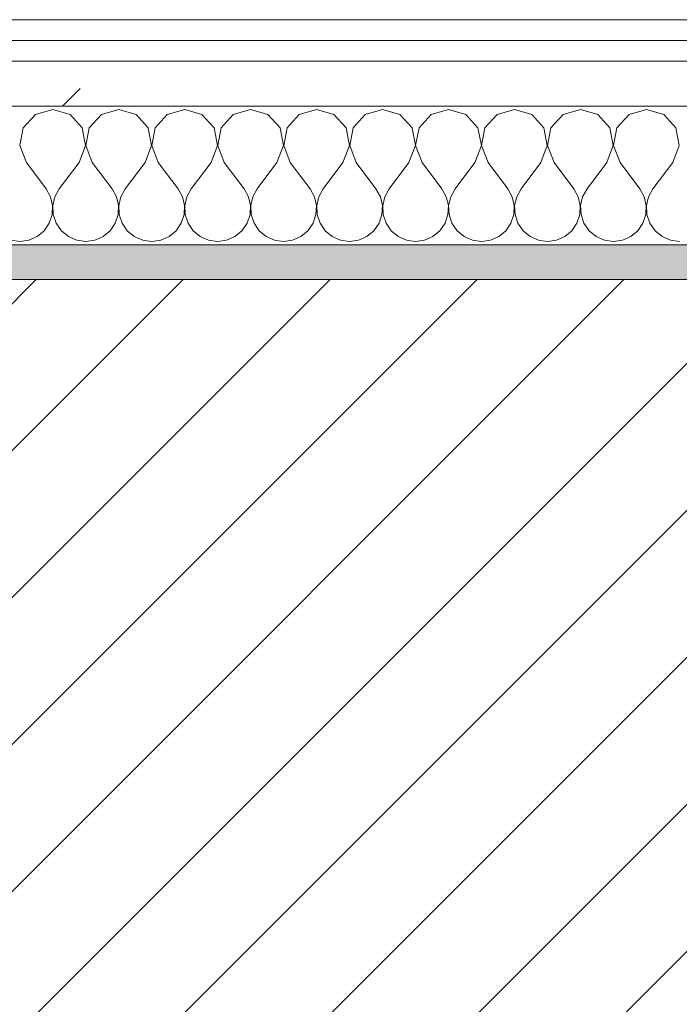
# Model space of a CAD drawing. Header units: millimetres. Extents: x -40968 to 11883, y -17757 to 4746.
# Tile 84 of 227: x -16610 to -16419, y -1413 to -1129. Entities that reach past the tile are written whole.
import ezdxf

# ---------------------------------------------------------------- set-up
doc = ezdxf.new("R2010")
doc.units = ezdxf.units.MM
doc.header["$MEASUREMENT"] = 0
doc.linetypes.add('Wipeout_Contour', pattern=[1000, 0, -1000])
doc.layers.add('12_FAÇ_Façana', color=7, linetype='Continuous')
doc.layers.add('Nuevo_08_E_Envans secs', color=7, linetype='Continuous')
for name, color, linetype, lineweight, true_color in [('12_FAÇ_Façana_Pluma_Nº__176', 7, 'Continuous', 15, 0x93a0c6), ('Nuevo_08_E_Envans secs_Pluma_Nº__102', 7, 'Continuous', 5, 0xcccccc), ('Nuevo_08_E_Envans secs_Pluma_Nº__171', 171, 'Continuous', 13, 0xaaaaff), ('Nuevo_08_E_Envans secs_Pluma_Nº__177', 7, 'Continuous', 15, 0xf7e046)]:
    doc.layers.add(name, color=color, linetype=linetype, lineweight=lineweight, true_color=true_color)
for name, color, linetype, lineweight in [('12_FAÇ_Façana_Pluma_Nº__2', 8, 'Continuous', 5), ('12_FAÇ_Façana_Pluma_Nº__7', 7, 'Continuous', 5), ('Nuevo_08_E_Envans secs_Pluma_Nº__1', 7, 'Continuous', 5)]:
    doc.layers.add(name, color=color, linetype=linetype, lineweight=lineweight)
pattern_1 = [(45, (0, 0), (-183.8478, 183.8478), [195, -65]), (45, (7e-14, 183.85), (-183.8478, 183.8478), [195, -65])]

# ---------------------------------------------------------------- blocks, each defined once
blk = doc.blocks.new('Muro_12_1', base_point=(-16936.43, -1193.98))
at = {"layer": '12_FAÇ_Façana_Pluma_Nº__176', "linetype": 'Continuous', "lineweight": 0, "true_color": 0x495063}
blk.add_hatch(color=251, dxfattribs=at).paths.add_polyline_path([(-14135.93, -1193.98), (-16936.43, -1193.98), (-16936.43, -1203.98), (-14135.93, -1203.98)])
at = {"layer": '12_FAÇ_Façana_Pluma_Nº__2', "linetype": 'Continuous', "lineweight": 5}
h = blk.add_hatch(dxfattribs=at)
h.set_pattern_fill('Ceramic_0001', color=8, style=0, pattern_type=2)
h.set_pattern_definition([(45, (0, 0), (-21.213203, 21.213203), [])])
h.paths.add_polyline_path([(-16936.43, -1418.98), (-14135.93, -1418.98), (-14135.93, -1203.98), (-16936.43, -1203.98)])
at = {"layer": '12_FAÇ_Façana_Pluma_Nº__7', "color": 7, "linetype": 'Continuous', "lineweight": 5}
blk.add_line((-14135.93, -1203.98), (-16936.43, -1203.98), dxfattribs=at)
at = {"layer": '12_FAÇ_Façana_Pluma_Nº__7', "color": 7, "linetype": 'Continuous', "lineweight": 5, "flags": 128}
blk.add_lwpolyline([(-14135.93, -1193.98), (-16936.43, -1193.98)], dxfattribs=at)
blk = doc.blocks.new('*X233')
at = {"layer": 'Nuevo_08_E_Envans secs_Pluma_Nº__102', "color": 254, "linetype": 'Continuous', "lineweight": 5, "true_color": 0xcccccc}
for p, q in [((-16605.01, -1156.35), (-16608.52, -1160.19)), ((-16600, -1154.93), (-16605.01, -1156.35)), ((-16594.99, -1156.35), (-16600, -1154.93)), ((-16591.48, -1160.19), (-16594.99, -1156.35)), ((-16585.96, -1156.35), (-16589.47, -1160.19)), ((-16580.95, -1154.93), (-16585.96, -1156.35)), ((-16575.95, -1156.35), (-16580.95, -1154.93)), ((-16572.43, -1160.19), (-16575.95, -1156.35)), ((-16566.91, -1156.35), (-16570.42, -1160.19)), ((-16561.9, -1154.93), (-16566.91, -1156.35)), ((-16556.9, -1156.35), (-16561.9, -1154.93)), ((-16553.39, -1160.19), (-16556.9, -1156.35)), ((-16547.86, -1156.35), (-16551.38, -1160.19)), ((-16542.86, -1154.93), (-16547.86, -1156.35)), ((-16537.85, -1156.35), (-16542.86, -1154.93)), ((-16534.34, -1160.19), (-16537.85, -1156.35)), ((-16528.82, -1156.35), (-16532.33, -1160.19)), ((-16523.81, -1154.93), (-16528.82, -1156.35)), ((-16518.8, -1156.35), (-16523.81, -1154.93)), ((-16515.29, -1160.19), (-16518.8, -1156.35)), ((-16509.77, -1156.35), (-16513.28, -1160.19)), ((-16504.76, -1154.93), (-16509.77, -1156.35)), ((-16499.75, -1156.35), (-16504.76, -1154.93)), ((-16496.24, -1160.19), (-16499.75, -1156.35)), ((-16490.72, -1156.35), (-16494.23, -1160.19)), ((-16485.71, -1154.93), (-16490.72, -1156.35)), ((-16480.71, -1156.35), (-16485.71, -1154.93)), ((-16477.2, -1160.19), (-16480.71, -1156.35)), ((-16471.67, -1156.35), (-16475.19, -1160.19)), ((-16466.67, -1154.93), (-16471.67, -1156.35)), ((-16461.66, -1156.35), (-16466.67, -1154.93)), ((-16458.15, -1160.19), (-16461.66, -1156.35)), ((-16452.63, -1156.35), (-16456.14, -1160.19)), ((-16447.62, -1154.93), (-16452.63, -1156.35)), ((-16442.61, -1156.35), (-16447.62, -1154.93)), ((-16439.1, -1160.19), (-16442.61, -1156.35)), ((-16433.58, -1156.35), (-16437.09, -1160.19)), ((-16428.57, -1154.93), (-16433.58, -1156.35)), ((-16423.56, -1156.35), (-16428.57, -1154.93)), ((-16420.05, -1160.19), (-16423.56, -1156.35)), ((-16608.52, -1160.19), (-16609.49, -1165.31)), ((-16590.51, -1165.31), (-16591.48, -1160.19)), ((-16589.47, -1160.19), (-16590.44, -1165.31)), ((-16571.47, -1165.31), (-16572.43, -1160.19)), ((-16570.42, -1160.19), (-16571.39, -1165.31)), ((-16552.42, -1165.31), (-16553.39, -1160.19)), ((-16551.38, -1160.19), (-16552.34, -1165.31)), ((-16533.37, -1165.31), (-16534.34, -1160.19)), ((-16532.33, -1160.19), (-16533.29, -1165.31)), ((-16514.32, -1165.31), (-16515.29, -1160.19)), ((-16513.28, -1160.19), (-16514.25, -1165.31)), ((-16495.28, -1165.31), (-16496.24, -1160.19)), ((-16494.23, -1160.19), (-16495.2, -1165.31)), ((-16476.23, -1165.31), (-16477.2, -1160.19)), ((-16475.19, -1160.19), (-16476.15, -1165.31)), ((-16457.18, -1165.31), (-16458.15, -1160.19)), ((-16456.14, -1160.19), (-16457.1, -1165.31)), ((-16438.13, -1165.31), (-16439.1, -1160.19)), ((-16437.09, -1160.19), (-16438.06, -1165.31)), ((-16419.09, -1165.31), (-16420.05, -1160.19)), ((-16609.49, -1165.31), (-16607.62, -1170.17)), ((-16592.38, -1170.17), (-16590.51, -1165.31)), ((-16590.44, -1165.31), (-16588.57, -1170.17)), ((-16573.33, -1170.17), (-16571.47, -1165.31)), ((-16571.39, -1165.31), (-16569.52, -1170.17)), ((-16554.29, -1170.17), (-16552.42, -1165.31)), ((-16552.34, -1165.31), (-16550.48, -1170.17)), ((-16535.24, -1170.17), (-16533.37, -1165.31)), ((-16533.29, -1165.31), (-16531.43, -1170.17)), ((-16516.19, -1170.17), (-16514.32, -1165.31)), ((-16514.25, -1165.31), (-16512.38, -1170.17)), ((-16497.14, -1170.17), (-16495.28, -1165.31)), ((-16495.2, -1165.31), (-16493.33, -1170.17)), ((-16478.1, -1170.17), (-16476.23, -1165.31)), ((-16476.15, -1165.31), (-16474.29, -1170.17)), ((-16459.05, -1170.17), (-16457.18, -1165.31)), ((-16457.1, -1165.31), (-16455.24, -1170.17)), ((-16440, -1170.17), (-16438.13, -1165.31)), ((-16438.06, -1165.31), (-16436.19, -1170.17)), ((-16420.95, -1170.17), (-16419.09, -1165.31)), ((-16607.62, -1170.17), (-16601.9, -1177.79)), ((-16592.38, -1170.17), (-16598.1, -1177.79)), ((-16588.57, -1170.17), (-16582.86, -1177.79)), ((-16573.33, -1170.17), (-16579.05, -1177.79)), ((-16569.52, -1170.17), (-16563.81, -1177.79)), ((-16554.29, -1170.17), (-16560, -1177.79)), ((-16550.48, -1170.17), (-16544.76, -1177.79)), ((-16535.24, -1170.17), (-16540.95, -1177.79)), ((-16531.43, -1170.17), (-16525.71, -1177.79)), ((-16516.19, -1170.17), (-16521.9, -1177.79)), ((-16512.38, -1170.17), (-16506.67, -1177.79)), ((-16497.14, -1170.17), (-16502.86, -1177.79)), ((-16493.33, -1170.17), (-16487.62, -1177.79)), ((-16478.1, -1170.17), (-16483.81, -1177.79)), ((-16474.29, -1170.17), (-16468.57, -1177.79)), ((-16459.05, -1170.17), (-16464.76, -1177.79)), ((-16455.24, -1170.17), (-16449.52, -1177.79)), ((-16440, -1170.17), (-16445.71, -1177.79)), ((-16436.19, -1170.17), (-16430.48, -1177.79)), ((-16420.95, -1170.17), (-16426.67, -1177.79)), ((-16600.63, -1180.08), (-16601.9, -1177.79)), ((-16598.1, -1177.79), (-16599.37, -1180.08)), ((-16581.59, -1180.08), (-16582.86, -1177.79)), ((-16579.05, -1177.79), (-16580.32, -1180.08)), ((-16562.54, -1180.08), (-16563.81, -1177.79)), ((-16560, -1177.79), (-16561.27, -1180.08)), ((-16543.49, -1180.08), (-16544.76, -1177.79)), ((-16540.95, -1177.79), (-16542.22, -1180.08)), ((-16524.44, -1180.08), (-16525.71, -1177.79)), ((-16521.9, -1177.79), (-16523.18, -1180.08)), ((-16505.4, -1180.08), (-16506.67, -1177.79)), ((-16502.86, -1177.79), (-16504.13, -1180.08)), ((-16486.35, -1180.08), (-16487.62, -1177.79)), ((-16483.81, -1177.79), (-16485.08, -1180.08)), ((-16467.3, -1180.08), (-16468.57, -1177.79)), ((-16464.76, -1177.79), (-16466.03, -1180.08)), ((-16448.25, -1180.08), (-16449.52, -1177.79)), ((-16445.71, -1177.79), (-16446.99, -1180.08)), ((-16429.2, -1180.08), (-16430.48, -1177.79)), ((-16426.67, -1177.79), (-16427.94, -1180.08)), ((-16600.04, -1182.64), (-16600.63, -1180.08)), ((-16600.17, -1185.27), (-16600.04, -1182.64)), ((-16599.37, -1180.08), (-16599.96, -1182.64)), ((-16599.96, -1182.64), (-16599.83, -1185.27)), ((-16580.99, -1182.64), (-16581.59, -1180.08)), ((-16581.12, -1185.27), (-16580.99, -1182.64)), ((-16580.32, -1180.08), (-16580.91, -1182.64)), ((-16580.91, -1182.64), (-16580.79, -1185.27)), ((-16561.94, -1182.64), (-16562.54, -1180.08)), ((-16562.07, -1185.27), (-16561.94, -1182.64)), ((-16561.27, -1180.08), (-16561.87, -1182.64)), ((-16561.87, -1182.64), (-16561.74, -1185.27)), ((-16542.9, -1182.64), (-16543.49, -1180.08)), ((-16543.02, -1185.27), (-16542.9, -1182.64)), ((-16542.22, -1180.08), (-16542.82, -1182.64)), ((-16542.82, -1182.64), (-16542.69, -1185.27)), ((-16523.85, -1182.64), (-16524.44, -1180.08)), ((-16523.98, -1185.27), (-16523.85, -1182.64)), ((-16523.18, -1180.08), (-16523.77, -1182.64)), ((-16523.77, -1182.64), (-16523.64, -1185.27)), ((-16504.8, -1182.64), (-16505.4, -1180.08)), ((-16504.93, -1185.27), (-16504.8, -1182.64)), ((-16504.13, -1180.08), (-16504.72, -1182.64)), ((-16504.72, -1182.64), (-16504.6, -1185.27)), ((-16485.75, -1182.64), (-16486.35, -1180.08)), ((-16485.88, -1185.27), (-16485.75, -1182.64)), ((-16485.08, -1180.08), (-16485.68, -1182.64)), ((-16485.68, -1182.64), (-16485.55, -1185.27)), ((-16466.71, -1182.64), (-16467.3, -1180.08)), ((-16466.83, -1185.27), (-16466.71, -1182.64)), ((-16466.03, -1180.08), (-16466.63, -1182.64)), ((-16466.63, -1182.64), (-16466.5, -1185.27)), ((-16447.66, -1182.64), (-16448.25, -1180.08)), ((-16447.78, -1185.27), (-16447.66, -1182.64)), ((-16446.99, -1180.08), (-16447.58, -1182.64)), ((-16447.58, -1182.64), (-16447.45, -1185.27)), ((-16428.61, -1182.64), (-16429.2, -1180.08)), ((-16428.74, -1185.27), (-16428.61, -1182.64)), ((-16427.94, -1180.08), (-16428.53, -1182.64)), ((-16428.53, -1182.64), (-16428.41, -1185.27)), ((-16601.01, -1187.76), (-16600.17, -1185.27)), ((-16599.83, -1185.27), (-16598.99, -1187.76)), ((-16581.96, -1187.76), (-16581.12, -1185.27)), ((-16580.79, -1185.27), (-16579.95, -1187.76)), ((-16562.91, -1187.76), (-16562.07, -1185.27)), ((-16561.74, -1185.27), (-16560.9, -1187.76)), ((-16543.86, -1187.76), (-16543.02, -1185.27)), ((-16542.69, -1185.27), (-16541.85, -1187.76)), ((-16524.81, -1187.76), (-16523.98, -1185.27)), ((-16523.64, -1185.27), (-16522.8, -1187.76)), ((-16505.77, -1187.76), (-16504.93, -1185.27)), ((-16504.6, -1185.27), (-16503.76, -1187.76)), ((-16486.72, -1187.76), (-16485.88, -1185.27)), ((-16485.55, -1185.27), (-16484.71, -1187.76)), ((-16467.67, -1187.76), (-16466.83, -1185.27)), ((-16466.5, -1185.27), (-16465.66, -1187.76)), ((-16448.62, -1187.76), (-16447.78, -1185.27)), ((-16447.45, -1185.27), (-16446.61, -1187.76)), ((-16429.58, -1187.76), (-16428.74, -1185.27)), ((-16428.41, -1185.27), (-16427.57, -1187.76)), ((-16602.49, -1189.92), (-16601.01, -1187.76)), ((-16598.99, -1187.76), (-16597.51, -1189.92)), ((-16583.45, -1189.92), (-16581.96, -1187.76)), ((-16579.95, -1187.76), (-16578.46, -1189.92)), ((-16564.4, -1189.92), (-16562.91, -1187.76)), ((-16560.9, -1187.76), (-16559.41, -1189.92)), ((-16545.35, -1189.92), (-16543.86, -1187.76)), ((-16541.85, -1187.76), (-16540.36, -1189.92)), ((-16526.3, -1189.92), (-16524.81, -1187.76)), ((-16522.8, -1187.76), (-16521.32, -1189.92)), ((-16507.26, -1189.92), (-16505.77, -1187.76)), ((-16503.76, -1187.76), (-16502.27, -1189.92)), ((-16488.21, -1189.92), (-16486.72, -1187.76)), ((-16484.71, -1187.76), (-16483.22, -1189.92)), ((-16469.16, -1189.92), (-16467.67, -1187.76)), ((-16465.66, -1187.76), (-16464.17, -1189.92)), ((-16450.11, -1189.92), (-16448.62, -1187.76)), ((-16446.61, -1187.76), (-16445.13, -1189.92)), ((-16431.06, -1189.92), (-16429.58, -1187.76)), ((-16427.57, -1187.76), (-16426.08, -1189.92)), ((-16604.52, -1191.6), (-16602.49, -1189.92)), ((-16597.51, -1189.92), (-16595.48, -1191.6)), ((-16585.47, -1191.6), (-16583.45, -1189.92)), ((-16578.46, -1189.92), (-16576.44, -1191.6)), ((-16566.42, -1191.6), (-16564.4, -1189.92)), ((-16559.41, -1189.92), (-16557.39, -1191.6)), ((-16547.37, -1191.6), (-16545.35, -1189.92)), ((-16540.36, -1189.92), (-16538.34, -1191.6)), ((-16528.33, -1191.6), (-16526.3, -1189.92)), ((-16521.32, -1189.92), (-16519.29, -1191.6)), ((-16509.28, -1191.6), (-16507.26, -1189.92)), ((-16502.27, -1189.92), (-16500.25, -1191.6)), ((-16490.23, -1191.6), (-16488.21, -1189.92)), ((-16483.22, -1189.92), (-16481.2, -1191.6)), ((-16471.18, -1191.6), (-16469.16, -1189.92)), ((-16464.17, -1189.92), (-16462.15, -1191.6)), ((-16452.14, -1191.6), (-16450.11, -1189.92)), ((-16445.13, -1189.92), (-16443.1, -1191.6)), ((-16433.09, -1191.6), (-16431.06, -1189.92)), ((-16426.08, -1189.92), (-16424.05, -1191.6)), ((-16612.13, -1192.66), (-16609.52, -1193.02)), ((-16609.52, -1193.02), (-16606.92, -1192.66)), ((-16606.92, -1192.66), (-16604.52, -1191.6)), ((-16595.48, -1191.6), (-16593.08, -1192.66)), ((-16593.08, -1192.66), (-16590.48, -1193.02)), ((-16590.48, -1193.02), (-16587.87, -1192.66)), ((-16587.87, -1192.66), (-16585.47, -1191.6)), ((-16576.44, -1191.6), (-16574.03, -1192.66)), ((-16574.03, -1192.66), (-16571.43, -1193.02)), ((-16571.43, -1193.02), (-16568.83, -1192.66)), ((-16568.83, -1192.66), (-16566.42, -1191.6)), ((-16557.39, -1191.6), (-16554.98, -1192.66)), ((-16554.98, -1192.66), (-16552.38, -1193.02)), ((-16552.38, -1193.02), (-16549.78, -1192.66)), ((-16549.78, -1192.66), (-16547.37, -1191.6)), ((-16538.34, -1191.6), (-16535.94, -1192.66)), ((-16535.94, -1192.66), (-16533.33, -1193.02)), ((-16533.33, -1193.02), (-16530.73, -1192.66)), ((-16530.73, -1192.66), (-16528.33, -1191.6)), ((-16519.29, -1191.6), (-16516.89, -1192.66)), ((-16516.89, -1192.66), (-16514.29, -1193.02)), ((-16514.29, -1193.02), (-16511.68, -1192.66)), ((-16511.68, -1192.66), (-16509.28, -1191.6)), ((-16500.25, -1191.6), (-16497.84, -1192.66)), ((-16497.84, -1192.66), (-16495.24, -1193.02)), ((-16495.24, -1193.02), (-16492.64, -1192.66)), ((-16492.64, -1192.66), (-16490.23, -1191.6)), ((-16481.2, -1191.6), (-16478.79, -1192.66)), ((-16478.79, -1192.66), (-16476.19, -1193.02)), ((-16476.19, -1193.02), (-16473.59, -1192.66)), ((-16473.59, -1192.66), (-16471.18, -1191.6)), ((-16462.15, -1191.6), (-16459.75, -1192.66)), ((-16459.75, -1192.66), (-16457.14, -1193.02)), ((-16457.14, -1193.02), (-16454.54, -1192.66)), ((-16454.54, -1192.66), (-16452.14, -1191.6)), ((-16443.1, -1191.6), (-16440.7, -1192.66)), ((-16440.7, -1192.66), (-16438.1, -1193.02)), ((-16438.1, -1193.02), (-16435.49, -1192.66)), ((-16435.49, -1192.66), (-16433.09, -1191.6)), ((-16424.05, -1191.6), (-16421.65, -1192.66)), ((-16421.65, -1192.66), (-16419.05, -1193.02))]:
    blk.add_line(p, q, dxfattribs=at)
blk = doc.blocks.new('Muro_92_1', base_point=(-14135.93, -1193.98))
at = {"layer": 'Nuevo_08_E_Envans secs_Pluma_Nº__1', "color": 7, "linetype": 'Continuous', "lineweight": 5, "flags": 128}
blk.add_lwpolyline([(-16936.43, -1193.98), (-14135.93, -1193.98)], dxfattribs=at)
at = {"color": 254, "linetype": 'Wipeout_Contour', "lineweight": 0, "ltscale": 62310.788122}
blk.add_wipeout([(-14135.93, -1128.98), (-16936.43, -1128.98), (-16936.43, -1134.98), (-14135.93, -1134.98)], dxfattribs=at).dxf.layer = 'Nuevo_08_E_Envans secs'
at = {"color": 254, "linetype": 'Wipeout_Contour', "lineweight": 0, "ltscale": 62315.364932}
blk.add_wipeout([(-14135.93, -1140.98), (-16936.43, -1140.98), (-16936.43, -1153.98), (-14135.93, -1153.98)], dxfattribs=at).dxf.layer = 'Nuevo_08_E_Envans secs'
at = {"layer": 'Nuevo_08_E_Envans secs_Pluma_Nº__171', "linetype": 'Continuous', "lineweight": 13, "true_color": 0xaaaaff}
h = blk.add_hatch(dxfattribs=at)
h.set_pattern_fill('Panellat_HPL_0001', color=161, style=0, pattern_type=2)
h.set_pattern_definition(pattern_1)
h.paths.add_polyline_path([(-14135.93, -1128.98), (-16936.43, -1128.98), (-16936.43, -1134.98), (-14135.93, -1134.98)])
at = {"layer": 'Nuevo_08_E_Envans secs_Pluma_Nº__177', "linetype": 'Continuous', "lineweight": 15, "true_color": 0xf7e046}
h = blk.add_hatch(dxfattribs=at)
h.set_pattern_fill('Panellat_HPL_0001', color=53, style=0, pattern_type=2)
h.set_pattern_definition(pattern_1)
h.paths.add_polyline_path([(-14135.93, -1140.98), (-16936.43, -1140.98), (-16936.43, -1153.98), (-14135.93, -1153.98)])
at = {"layer": 'Nuevo_08_E_Envans secs_Pluma_Nº__1', "color": 7, "linetype": 'Continuous', "lineweight": 5}
for p, q in [((-14135.93, -1134.98), (-16936.43, -1134.98)), ((-14135.93, -1140.98), (-16936.43, -1140.98)), ((-14135.93, -1153.98), (-16936.43, -1153.98))]:
    blk.add_line(p, q, dxfattribs=at)
at = {"layer": 'Nuevo_08_E_Envans secs_Pluma_Nº__1', "color": 7, "linetype": 'Continuous', "lineweight": 5, "flags": 128}
blk.add_lwpolyline([(-14135.93, -1128.98), (-16936.43, -1128.98)], dxfattribs=at)
at = {"layer": 'Nuevo_08_E_Envans secs', "color": 7, "lineweight": 20}
blk.add_blockref('*X233', (0, 0), dxfattribs=at)
blk = doc.blocks.new('*X487')
at = {"layer": 'Nuevo_08_E_Envans secs_Pluma_Nº__102', "color": 254, "linetype": 'Continuous', "lineweight": 5, "true_color": 0xcccccc}
for p, q in [((-16605.01, -1156.35), (-16608.52, -1160.19)), ((-16600, -1154.93), (-16605.01, -1156.35)), ((-16594.99, -1156.35), (-16600, -1154.93)), ((-16591.48, -1160.19), (-16594.99, -1156.35)), ((-16585.96, -1156.35), (-16589.47, -1160.19)), ((-16580.95, -1154.93), (-16585.96, -1156.35)), ((-16575.95, -1156.35), (-16580.95, -1154.93)), ((-16572.43, -1160.19), (-16575.95, -1156.35)), ((-16566.91, -1156.35), (-16570.42, -1160.19)), ((-16561.9, -1154.93), (-16566.91, -1156.35)), ((-16556.9, -1156.35), (-16561.9, -1154.93)), ((-16553.39, -1160.19), (-16556.9, -1156.35)), ((-16547.86, -1156.35), (-16551.38, -1160.19)), ((-16542.86, -1154.93), (-16547.86, -1156.35)), ((-16537.85, -1156.35), (-16542.86, -1154.93)), ((-16534.34, -1160.19), (-16537.85, -1156.35)), ((-16528.82, -1156.35), (-16532.33, -1160.19)), ((-16523.81, -1154.93), (-16528.82, -1156.35)), ((-16518.8, -1156.35), (-16523.81, -1154.93)), ((-16515.29, -1160.19), (-16518.8, -1156.35)), ((-16509.77, -1156.35), (-16513.28, -1160.19)), ((-16504.76, -1154.93), (-16509.77, -1156.35)), ((-16499.75, -1156.35), (-16504.76, -1154.93)), ((-16496.24, -1160.19), (-16499.75, -1156.35)), ((-16490.72, -1156.35), (-16494.23, -1160.19)), ((-16485.71, -1154.93), (-16490.72, -1156.35)), ((-16480.71, -1156.35), (-16485.71, -1154.93)), ((-16477.2, -1160.19), (-16480.71, -1156.35)), ((-16471.67, -1156.35), (-16475.19, -1160.19)), ((-16466.67, -1154.93), (-16471.67, -1156.35)), ((-16461.66, -1156.35), (-16466.67, -1154.93)), ((-16458.15, -1160.19), (-16461.66, -1156.35)), ((-16452.63, -1156.35), (-16456.14, -1160.19)), ((-16447.62, -1154.93), (-16452.63, -1156.35)), ((-16442.61, -1156.35), (-16447.62, -1154.93)), ((-16439.1, -1160.19), (-16442.61, -1156.35)), ((-16433.58, -1156.35), (-16437.09, -1160.19)), ((-16428.57, -1154.93), (-16433.58, -1156.35)), ((-16423.56, -1156.35), (-16428.57, -1154.93)), ((-16420.05, -1160.19), (-16423.56, -1156.35)), ((-16608.52, -1160.19), (-16609.49, -1165.31)), ((-16590.51, -1165.31), (-16591.48, -1160.19)), ((-16589.47, -1160.19), (-16590.44, -1165.31)), ((-16571.47, -1165.31), (-16572.43, -1160.19)), ((-16570.42, -1160.19), (-16571.39, -1165.31)), ((-16552.42, -1165.31), (-16553.39, -1160.19)), ((-16551.38, -1160.19), (-16552.34, -1165.31)), ((-16533.37, -1165.31), (-16534.34, -1160.19)), ((-16532.33, -1160.19), (-16533.29, -1165.31)), ((-16514.32, -1165.31), (-16515.29, -1160.19)), ((-16513.28, -1160.19), (-16514.25, -1165.31)), ((-16495.28, -1165.31), (-16496.24, -1160.19)), ((-16494.23, -1160.19), (-16495.2, -1165.31)), ((-16476.23, -1165.31), (-16477.2, -1160.19)), ((-16475.19, -1160.19), (-16476.15, -1165.31)), ((-16457.18, -1165.31), (-16458.15, -1160.19)), ((-16456.14, -1160.19), (-16457.1, -1165.31)), ((-16438.13, -1165.31), (-16439.1, -1160.19)), ((-16437.09, -1160.19), (-16438.06, -1165.31)), ((-16419.09, -1165.31), (-16420.05, -1160.19)), ((-16609.49, -1165.31), (-16607.62, -1170.17)), ((-16592.38, -1170.17), (-16590.51, -1165.31)), ((-16590.44, -1165.31), (-16588.57, -1170.17)), ((-16573.33, -1170.17), (-16571.47, -1165.31)), ((-16571.39, -1165.31), (-16569.52, -1170.17)), ((-16554.29, -1170.17), (-16552.42, -1165.31)), ((-16552.34, -1165.31), (-16550.48, -1170.17)), ((-16535.24, -1170.17), (-16533.37, -1165.31)), ((-16533.29, -1165.31), (-16531.43, -1170.17)), ((-16516.19, -1170.17), (-16514.32, -1165.31)), ((-16514.25, -1165.31), (-16512.38, -1170.17)), ((-16497.14, -1170.17), (-16495.28, -1165.31)), ((-16495.2, -1165.31), (-16493.33, -1170.17)), ((-16478.1, -1170.17), (-16476.23, -1165.31)), ((-16476.15, -1165.31), (-16474.29, -1170.17)), ((-16459.05, -1170.17), (-16457.18, -1165.31)), ((-16457.1, -1165.31), (-16455.24, -1170.17)), ((-16440, -1170.17), (-16438.13, -1165.31)), ((-16438.06, -1165.31), (-16436.19, -1170.17)), ((-16420.95, -1170.17), (-16419.09, -1165.31)), ((-16607.62, -1170.17), (-16601.9, -1177.79)), ((-16592.38, -1170.17), (-16598.1, -1177.79)), ((-16588.57, -1170.17), (-16582.86, -1177.79)), ((-16573.33, -1170.17), (-16579.05, -1177.79)), ((-16569.52, -1170.17), (-16563.81, -1177.79)), ((-16554.29, -1170.17), (-16560, -1177.79)), ((-16550.48, -1170.17), (-16544.76, -1177.79)), ((-16535.24, -1170.17), (-16540.95, -1177.79)), ((-16531.43, -1170.17), (-16525.71, -1177.79)), ((-16516.19, -1170.17), (-16521.9, -1177.79)), ((-16512.38, -1170.17), (-16506.67, -1177.79)), ((-16497.14, -1170.17), (-16502.86, -1177.79)), ((-16493.33, -1170.17), (-16487.62, -1177.79)), ((-16478.1, -1170.17), (-16483.81, -1177.79)), ((-16474.29, -1170.17), (-16468.57, -1177.79)), ((-16459.05, -1170.17), (-16464.76, -1177.79)), ((-16455.24, -1170.17), (-16449.52, -1177.79)), ((-16440, -1170.17), (-16445.71, -1177.79)), ((-16436.19, -1170.17), (-16430.48, -1177.79)), ((-16420.95, -1170.17), (-16426.67, -1177.79)), ((-16600.63, -1180.08), (-16601.9, -1177.79)), ((-16598.1, -1177.79), (-16599.37, -1180.08)), ((-16581.59, -1180.08), (-16582.86, -1177.79)), ((-16579.05, -1177.79), (-16580.32, -1180.08)), ((-16562.54, -1180.08), (-16563.81, -1177.79)), ((-16560, -1177.79), (-16561.27, -1180.08)), ((-16543.49, -1180.08), (-16544.76, -1177.79)), ((-16540.95, -1177.79), (-16542.22, -1180.08)), ((-16524.44, -1180.08), (-16525.71, -1177.79)), ((-16521.9, -1177.79), (-16523.18, -1180.08)), ((-16505.4, -1180.08), (-16506.67, -1177.79)), ((-16502.86, -1177.79), (-16504.13, -1180.08)), ((-16486.35, -1180.08), (-16487.62, -1177.79)), ((-16483.81, -1177.79), (-16485.08, -1180.08)), ((-16467.3, -1180.08), (-16468.57, -1177.79)), ((-16464.76, -1177.79), (-16466.03, -1180.08)), ((-16448.25, -1180.08), (-16449.52, -1177.79)), ((-16445.71, -1177.79), (-16446.99, -1180.08)), ((-16429.2, -1180.08), (-16430.48, -1177.79)), ((-16426.67, -1177.79), (-16427.94, -1180.08)), ((-16600.04, -1182.64), (-16600.63, -1180.08)), ((-16600.17, -1185.27), (-16600.04, -1182.64)), ((-16599.37, -1180.08), (-16599.96, -1182.64)), ((-16599.96, -1182.64), (-16599.83, -1185.27)), ((-16580.99, -1182.64), (-16581.59, -1180.08)), ((-16581.12, -1185.27), (-16580.99, -1182.64)), ((-16580.32, -1180.08), (-16580.91, -1182.64)), ((-16580.91, -1182.64), (-16580.79, -1185.27)), ((-16561.94, -1182.64), (-16562.54, -1180.08)), ((-16562.07, -1185.27), (-16561.94, -1182.64)), ((-16561.27, -1180.08), (-16561.87, -1182.64)), ((-16561.87, -1182.64), (-16561.74, -1185.27)), ((-16542.9, -1182.64), (-16543.49, -1180.08)), ((-16543.02, -1185.27), (-16542.9, -1182.64)), ((-16542.22, -1180.08), (-16542.82, -1182.64)), ((-16542.82, -1182.64), (-16542.69, -1185.27)), ((-16523.85, -1182.64), (-16524.44, -1180.08)), ((-16523.98, -1185.27), (-16523.85, -1182.64)), ((-16523.18, -1180.08), (-16523.77, -1182.64)), ((-16523.77, -1182.64), (-16523.64, -1185.27)), ((-16504.8, -1182.64), (-16505.4, -1180.08)), ((-16504.93, -1185.27), (-16504.8, -1182.64)), ((-16504.13, -1180.08), (-16504.72, -1182.64)), ((-16504.72, -1182.64), (-16504.6, -1185.27)), ((-16485.75, -1182.64), (-16486.35, -1180.08)), ((-16485.88, -1185.27), (-16485.75, -1182.64)), ((-16485.08, -1180.08), (-16485.68, -1182.64)), ((-16485.68, -1182.64), (-16485.55, -1185.27)), ((-16466.71, -1182.64), (-16467.3, -1180.08)), ((-16466.83, -1185.27), (-16466.71, -1182.64)), ((-16466.03, -1180.08), (-16466.63, -1182.64)), ((-16466.63, -1182.64), (-16466.5, -1185.27)), ((-16447.66, -1182.64), (-16448.25, -1180.08)), ((-16447.78, -1185.27), (-16447.66, -1182.64)), ((-16446.99, -1180.08), (-16447.58, -1182.64)), ((-16447.58, -1182.64), (-16447.45, -1185.27)), ((-16428.61, -1182.64), (-16429.2, -1180.08)), ((-16428.74, -1185.27), (-16428.61, -1182.64)), ((-16427.94, -1180.08), (-16428.53, -1182.64)), ((-16428.53, -1182.64), (-16428.41, -1185.27)), ((-16601.01, -1187.76), (-16600.17, -1185.27)), ((-16599.83, -1185.27), (-16598.99, -1187.76)), ((-16581.96, -1187.76), (-16581.12, -1185.27)), ((-16580.79, -1185.27), (-16579.95, -1187.76)), ((-16562.91, -1187.76), (-16562.07, -1185.27)), ((-16561.74, -1185.27), (-16560.9, -1187.76)), ((-16543.86, -1187.76), (-16543.02, -1185.27)), ((-16542.69, -1185.27), (-16541.85, -1187.76)), ((-16524.81, -1187.76), (-16523.98, -1185.27)), ((-16523.64, -1185.27), (-16522.8, -1187.76)), ((-16505.77, -1187.76), (-16504.93, -1185.27)), ((-16504.6, -1185.27), (-16503.76, -1187.76)), ((-16486.72, -1187.76), (-16485.88, -1185.27)), ((-16485.55, -1185.27), (-16484.71, -1187.76)), ((-16467.67, -1187.76), (-16466.83, -1185.27)), ((-16466.5, -1185.27), (-16465.66, -1187.76)), ((-16448.62, -1187.76), (-16447.78, -1185.27)), ((-16447.45, -1185.27), (-16446.61, -1187.76)), ((-16429.58, -1187.76), (-16428.74, -1185.27)), ((-16428.41, -1185.27), (-16427.57, -1187.76)), ((-16602.49, -1189.92), (-16601.01, -1187.76)), ((-16598.99, -1187.76), (-16597.51, -1189.92)), ((-16583.45, -1189.92), (-16581.96, -1187.76)), ((-16579.95, -1187.76), (-16578.46, -1189.92)), ((-16564.4, -1189.92), (-16562.91, -1187.76)), ((-16560.9, -1187.76), (-16559.41, -1189.92)), ((-16545.35, -1189.92), (-16543.86, -1187.76)), ((-16541.85, -1187.76), (-16540.36, -1189.92)), ((-16526.3, -1189.92), (-16524.81, -1187.76)), ((-16522.8, -1187.76), (-16521.32, -1189.92)), ((-16507.26, -1189.92), (-16505.77, -1187.76)), ((-16503.76, -1187.76), (-16502.27, -1189.92)), ((-16488.21, -1189.92), (-16486.72, -1187.76)), ((-16484.71, -1187.76), (-16483.22, -1189.92)), ((-16469.16, -1189.92), (-16467.67, -1187.76)), ((-16465.66, -1187.76), (-16464.17, -1189.92)), ((-16450.11, -1189.92), (-16448.62, -1187.76)), ((-16446.61, -1187.76), (-16445.13, -1189.92)), ((-16431.06, -1189.92), (-16429.58, -1187.76)), ((-16427.57, -1187.76), (-16426.08, -1189.92)), ((-16604.52, -1191.6), (-16602.49, -1189.92)), ((-16597.51, -1189.92), (-16595.48, -1191.6)), ((-16585.47, -1191.6), (-16583.45, -1189.92)), ((-16578.46, -1189.92), (-16576.44, -1191.6)), ((-16566.42, -1191.6), (-16564.4, -1189.92)), ((-16559.41, -1189.92), (-16557.39, -1191.6)), ((-16547.37, -1191.6), (-16545.35, -1189.92)), ((-16540.36, -1189.92), (-16538.34, -1191.6)), ((-16528.33, -1191.6), (-16526.3, -1189.92)), ((-16521.32, -1189.92), (-16519.29, -1191.6)), ((-16509.28, -1191.6), (-16507.26, -1189.92)), ((-16502.27, -1189.92), (-16500.25, -1191.6)), ((-16490.23, -1191.6), (-16488.21, -1189.92)), ((-16483.22, -1189.92), (-16481.2, -1191.6)), ((-16471.18, -1191.6), (-16469.16, -1189.92)), ((-16464.17, -1189.92), (-16462.15, -1191.6)), ((-16452.14, -1191.6), (-16450.11, -1189.92)), ((-16445.13, -1189.92), (-16443.1, -1191.6)), ((-16433.09, -1191.6), (-16431.06, -1189.92)), ((-16426.08, -1189.92), (-16424.05, -1191.6)), ((-16612.13, -1192.66), (-16609.52, -1193.02)), ((-16609.52, -1193.02), (-16606.92, -1192.66)), ((-16606.92, -1192.66), (-16604.52, -1191.6)), ((-16595.48, -1191.6), (-16593.08, -1192.66)), ((-16593.08, -1192.66), (-16590.48, -1193.02)), ((-16590.48, -1193.02), (-16587.87, -1192.66)), ((-16587.87, -1192.66), (-16585.47, -1191.6)), ((-16576.44, -1191.6), (-16574.03, -1192.66)), ((-16574.03, -1192.66), (-16571.43, -1193.02)), ((-16571.43, -1193.02), (-16568.83, -1192.66)), ((-16568.83, -1192.66), (-16566.42, -1191.6)), ((-16557.39, -1191.6), (-16554.98, -1192.66)), ((-16554.98, -1192.66), (-16552.38, -1193.02)), ((-16552.38, -1193.02), (-16549.78, -1192.66)), ((-16549.78, -1192.66), (-16547.37, -1191.6)), ((-16538.34, -1191.6), (-16535.94, -1192.66)), ((-16535.94, -1192.66), (-16533.33, -1193.02)), ((-16533.33, -1193.02), (-16530.73, -1192.66)), ((-16530.73, -1192.66), (-16528.33, -1191.6)), ((-16519.29, -1191.6), (-16516.89, -1192.66)), ((-16516.89, -1192.66), (-16514.29, -1193.02)), ((-16514.29, -1193.02), (-16511.68, -1192.66)), ((-16511.68, -1192.66), (-16509.28, -1191.6)), ((-16500.25, -1191.6), (-16497.84, -1192.66)), ((-16497.84, -1192.66), (-16495.24, -1193.02)), ((-16495.24, -1193.02), (-16492.64, -1192.66)), ((-16492.64, -1192.66), (-16490.23, -1191.6)), ((-16481.2, -1191.6), (-16478.79, -1192.66)), ((-16478.79, -1192.66), (-16476.19, -1193.02)), ((-16476.19, -1193.02), (-16473.59, -1192.66)), ((-16473.59, -1192.66), (-16471.18, -1191.6)), ((-16462.15, -1191.6), (-16459.75, -1192.66)), ((-16459.75, -1192.66), (-16457.14, -1193.02)), ((-16457.14, -1193.02), (-16454.54, -1192.66)), ((-16454.54, -1192.66), (-16452.14, -1191.6)), ((-16443.1, -1191.6), (-16440.7, -1192.66)), ((-16440.7, -1192.66), (-16438.1, -1193.02)), ((-16438.1, -1193.02), (-16435.49, -1192.66)), ((-16435.49, -1192.66), (-16433.09, -1191.6)), ((-16424.05, -1191.6), (-16421.65, -1192.66)), ((-16421.65, -1192.66), (-16419.05, -1193.02))]:
    blk.add_line(p, q, dxfattribs=at)
blk = doc.blocks.new('Muro_151_1', base_point=(-16936.43, -1128.98))
at = {"layer": 'Nuevo_08_E_Envans secs_Pluma_Nº__1', "color": 7, "linetype": 'Continuous', "lineweight": 5, "flags": 128}
blk.add_lwpolyline([(-16936.43, -1193.98), (-16136.43, -1193.98)], dxfattribs=at)
at = {"color": 254, "linetype": 'Wipeout_Contour', "lineweight": 0, "ltscale": 66300.607498}
blk.add_wipeout([(-16136.43, -1128.98), (-16936.43, -1128.98), (-16936.43, -1134.98), (-16136.43, -1134.98)], dxfattribs=at).dxf.layer = 'Nuevo_08_E_Envans secs'
at = {"color": 254, "linetype": 'Wipeout_Contour', "lineweight": 0, "ltscale": 66304.876943}
blk.add_wipeout([(-16136.43, -1140.98), (-16936.43, -1140.98), (-16936.43, -1153.98), (-16136.43, -1153.98)], dxfattribs=at).dxf.layer = 'Nuevo_08_E_Envans secs'
at = {"layer": 'Nuevo_08_E_Envans secs_Pluma_Nº__171', "linetype": 'Continuous', "lineweight": 13, "true_color": 0xaaaaff}
h = blk.add_hatch(dxfattribs=at)
h.set_pattern_fill('Panellat_HPL_0001', color=161, style=0, pattern_type=2)
h.set_pattern_definition(pattern_1)
h.paths.add_polyline_path([(-16136.43, -1128.98), (-16936.43, -1128.98), (-16936.43, -1134.98), (-16136.43, -1134.98)])
at = {"layer": 'Nuevo_08_E_Envans secs_Pluma_Nº__177', "linetype": 'Continuous', "lineweight": 15, "true_color": 0xf7e046}
h = blk.add_hatch(dxfattribs=at)
h.set_pattern_fill('Panellat_HPL_0001', color=53, style=0, pattern_type=2)
h.set_pattern_definition(pattern_1)
h.paths.add_polyline_path([(-16136.43, -1140.98), (-16936.43, -1140.98), (-16936.43, -1153.98), (-16136.43, -1153.98)])
at = {"layer": 'Nuevo_08_E_Envans secs_Pluma_Nº__1', "color": 7, "linetype": 'Continuous', "lineweight": 5}
for p, q in [((-16136.43, -1134.98), (-16936.43, -1134.98)), ((-16136.43, -1140.98), (-16936.43, -1140.98)), ((-16136.43, -1153.98), (-16936.43, -1153.98))]:
    blk.add_line(p, q, dxfattribs=at)
at = {"layer": 'Nuevo_08_E_Envans secs_Pluma_Nº__1', "color": 7, "linetype": 'Continuous', "lineweight": 5, "flags": 128}
blk.add_lwpolyline([(-16136.43, -1128.98), (-16936.43, -1128.98)], dxfattribs=at)
at = {"layer": 'Nuevo_08_E_Envans secs', "color": 7, "lineweight": 20}
blk.add_blockref('*X487', (0, 0), dxfattribs=at)

msp = doc.modelspace()

# ---------------------------------------------------------------- block references
at = {"layer": '12_FAÇ_Façana', "color": 7, "lineweight": 20}
msp.add_blockref('Muro_12_1', (-16936.431, -1193.976), dxfattribs=at)

# ---------------------------------------------------------------- next in the draw order: block references
at = {"layer": 'Nuevo_08_E_Envans secs', "color": 7, "lineweight": 20}
msp.add_blockref('Muro_92_1', (-14135.931, -1193.976), dxfattribs=at)

# ---------------------------------------------------------------- next in the draw order: block references
msp.add_blockref('Muro_151_1', (-16936.431, -1128.976), dxfattribs=at)

doc.saveas('drawing.dxf')
